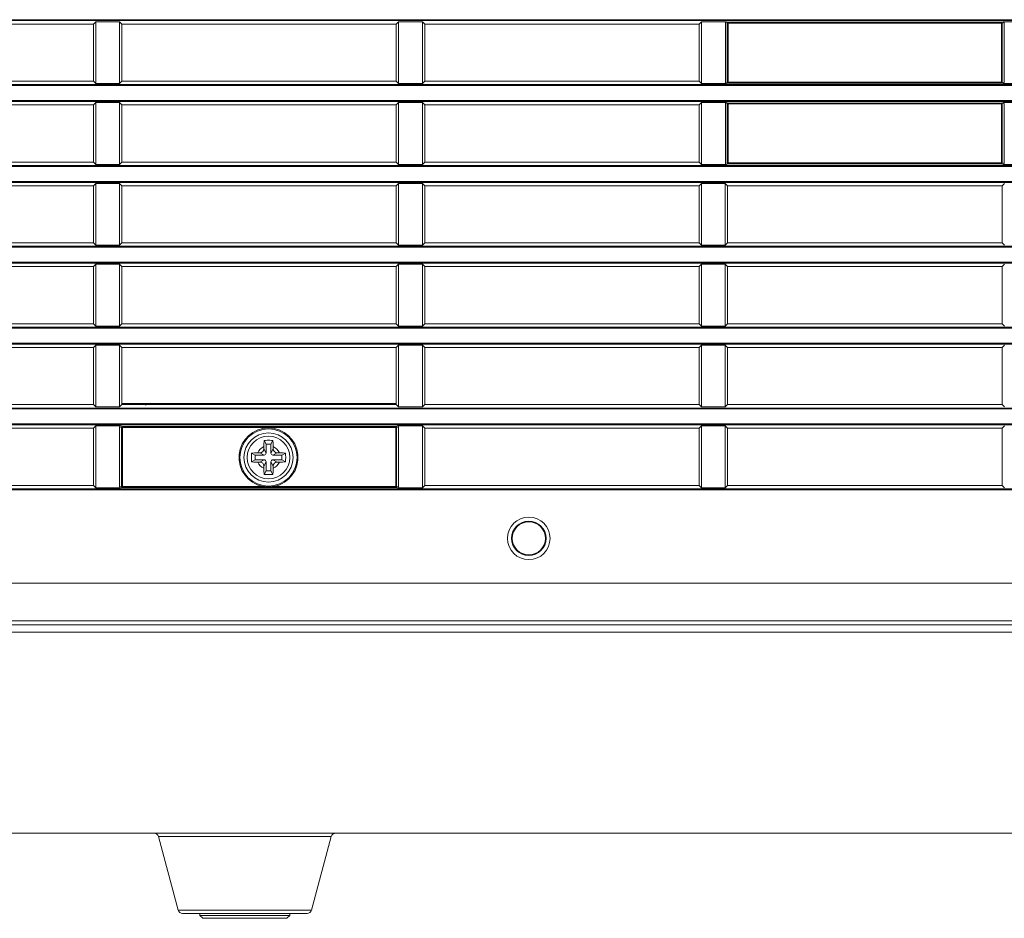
# Model space of a CAD drawing. Header units: millimetres. Extents: x 3925 to 5043, y -86 to 778.
# Tile 98 of 113: x 4771 to 4823, y 264 to 311. Entities that reach past the tile are written whole.
import ezdxf

# ---------------------------------------------------------------- set-up
doc = ezdxf.new("R2010")
doc.units = ezdxf.units.MM
doc.header["$LTSCALE"] = 46.255
for name, color, linetype in [('85-1A626G050DXF_CONTINUOUS_LINE', 7, 'CONTINUOUS'), ('H30-BOTTOM-CDXF_CONTINUOUS_LINE', 7, 'CONTINUOUS'), ('H30-LEFT-COVDXF_CONTINUOUS_LINE', 7, 'CONTINUOUS'), ('H30_CEILING_DXF_CONTINUOUS_LINE', 7, 'CONTINUOUS')]:
    doc.layers.add(name, color=color, linetype=linetype)

msp = doc.modelspace()

# ---------------------------------------------------------------- linework, layer by layer
at = {"layer": '85-1A626G050DXF_CONTINUOUS_LINE', "color": 7, "linetype": 'Continuous', "lineweight": 0}
for p, q in [((4783.5369, 288.802), (4783.4373, 289.0013)), ((4783.7869, 288.802), (4783.5369, 288.802)), ((4783.5369, 288.802), (4783.5369, 288.327)), ((4783.7869, 288.802), (4783.8866, 289.0013)), ((4783.7869, 288.327), (4783.7869, 288.802)), ((4782.9619, 288.227), (4782.7626, 288.3267)), ((4783.4369, 288.227), (4782.9619, 288.227)), ((4782.9619, 288.227), (4782.9619, 287.977)), ((4783.0891, 288.352), (4783.2119, 288.352)), ((4783.4369, 288.227), (4783.2119, 288.352)), ((4783.4119, 288.6749), (4783.4119, 288.552)), ((4783.5369, 288.327), (4783.4119, 288.552)), ((4783.7869, 288.327), (4783.9119, 288.552)), ((4783.8869, 288.227), (4784.1119, 288.352)), ((4784.3619, 288.227), (4783.8869, 288.227)), ((4783.9119, 288.6749), (4783.9119, 288.552)), ((4784.2347, 288.352), (4784.1119, 288.352)), ((4784.3619, 288.227), (4784.5612, 288.3267)), ((4784.3619, 287.977), (4784.3619, 288.227)), ((4782.9619, 287.977), (4782.7626, 287.8774)), ((4782.9619, 287.977), (4783.4369, 287.977)), ((4783.0891, 287.852), (4783.2119, 287.852)), ((4783.4369, 287.977), (4783.2119, 287.852)), ((4783.5369, 287.877), (4783.4119, 287.652)), ((4783.4119, 287.5292), (4783.4119, 287.652)), ((4783.5369, 287.877), (4783.5369, 287.402)), ((4783.7869, 287.877), (4783.9119, 287.652)), ((4783.7869, 287.402), (4783.7869, 287.877)), ((4783.8869, 287.977), (4784.3619, 287.977)), ((4783.8869, 287.977), (4784.1119, 287.852)), ((4783.9119, 287.5292), (4783.9119, 287.652)), ((4784.2347, 287.852), (4784.1119, 287.852)), ((4784.3619, 287.977), (4784.5612, 287.8774)), ((4783.5369, 287.402), (4783.4373, 287.2028)), ((4783.5369, 287.402), (4783.7869, 287.402)), ((4783.7869, 287.402), (4783.8866, 287.2028))]:
    msp.add_line(p, q, dxfattribs=at)
for points in [[(4783.4119, 288.6749), (4783.4127, 288.7352), (4783.4146, 288.787), (4783.4173, 288.8317), (4783.4204, 288.8709), (4783.4239, 288.9063), (4783.4278, 288.9392), (4783.4323, 288.9708), (4783.4373, 289.0013)], [(4783.4373, 289.0013), (4783.5115, 289.0054), (4783.5864, 289.0078), (4783.6619, 289.0086)], [(4783.6619, 289.0086), (4783.7374, 289.0078), (4783.8124, 289.0054), (4783.8866, 289.0013)], [(4783.8866, 289.0013), (4783.8916, 288.9705), (4783.8961, 288.9386), (4783.9, 288.9054), (4783.9035, 288.8699), (4783.9067, 288.8306), (4783.9093, 288.7861), (4783.9112, 288.7346), (4783.9119, 288.6749)], [(4782.7626, 287.8774), (4782.759, 287.9413), (4782.7567, 288.0055), (4782.7555, 288.0698), (4782.7555, 288.1342), (4782.7567, 288.1986), (4782.759, 288.2628), (4782.7626, 288.3267)], [(4782.7626, 288.3267), (4782.8355, 288.3375), (4782.9153, 288.3454), (4783.0005, 288.3504), (4783.0891, 288.352)], [(4784.2347, 288.352), (4784.3059, 288.351), (4784.3751, 288.3478), (4784.4412, 288.3426), (4784.5035, 288.3355), (4784.5612, 288.3267)], [(4784.5612, 288.3267), (4784.5648, 288.2628), (4784.5672, 288.1986), (4784.5684, 288.1342), (4784.5684, 288.0698), (4784.5672, 288.0055), (4784.5648, 287.9413), (4784.5612, 287.8774)], [(4783.0891, 287.852), (4783.018, 287.8531), (4782.9488, 287.8563), (4782.8826, 287.8615), (4782.8204, 287.8685), (4782.7626, 287.8774)], [(4784.5612, 287.8774), (4784.4883, 287.8666), (4784.4086, 287.8586), (4784.3233, 287.8537), (4784.2347, 287.852)], [(4783.4373, 287.2028), (4783.4323, 287.2336), (4783.4278, 287.2655), (4783.4238, 287.2987), (4783.4203, 287.3342), (4783.4172, 287.3735), (4783.4146, 287.418), (4783.4127, 287.4695), (4783.4119, 287.5292)], [(4783.6619, 287.1955), (4783.5864, 287.1963), (4783.5115, 287.1987), (4783.4373, 287.2028)], [(4783.8866, 287.2028), (4783.8124, 287.1987), (4783.7374, 287.1963), (4783.6619, 287.1955)], [(4783.9119, 287.5292), (4783.9112, 287.4689), (4783.9092, 287.4171), (4783.9066, 287.3724), (4783.9035, 287.3332), (4783.8999, 287.2978), (4783.896, 287.2649), (4783.8915, 287.2333), (4783.8866, 287.2028)]]:
    msp.add_lwpolyline(points, dxfattribs=at)
msp.add_circle((4783.6619, 288.102), 1.125, dxfattribs=at)
for centre, radius, start, end in [((4783.6619, 288.102), 0.625, 113.57818, 156.42182), ((4783.2119, 288.552), 0.2, 270, 0), ((4783.4369, 288.327), 0.1, 270, 0), ((4783.8869, 288.327), 0.1, 180, 270), ((4783.6619, 288.102), 0.625, 23.57818, 66.42182), ((4784.1119, 288.552), 0.2, 180, 270), ((4783.6619, 288.102), 0.625, 203.57818, 246.42182), ((4783.2119, 287.652), 0.2, 0, 90), ((4783.4369, 287.877), 0.1, 0, 90), ((4783.8869, 287.877), 0.1, 90, 180), ((4783.6619, 288.102), 0.625, 293.57818, 336.42182), ((4784.1119, 287.652), 0.2, 90, 180)]:
    msp.add_arc(centre, radius, start, end, dxfattribs=at)
at = {"layer": 'H30-BOTTOM-CDXF_CONTINUOUS_LINE', "color": 7, "linetype": 'Continuous', "lineweight": 0}
for p, q in [((4835.4119, 278.8807), (4687.4119, 278.8807)), ((4700.6619, 268.267), (4829.2452, 268.267)), ((4786.9792, 268.0817), (4777.8446, 268.0817)), ((4777.8446, 268.0817), (4778.8841, 264.2023)), ((4786.9792, 268.0817), (4785.9397, 264.2023)), ((4785.9397, 264.2023), (4778.8841, 264.2023)), ((4785.6983, 264.017), (4779.1256, 264.017))]:
    msp.add_line(p, q, dxfattribs=at)
for centre, radius, start, end in [((4790.1619, 304.767), 19, 226.73732, 227.00105), ((4777.6031, 268.017), 0.25, 15, 90), ((4787.2207, 268.017), 0.25, 90, 165), ((4779.1256, 264.267), 0.25, 195, 270), ((4785.6983, 264.267), 0.25, 270, 345)]:
    msp.add_arc(centre, radius, start, end, dxfattribs=at)
at = {"layer": 'H30-LEFT-COVDXF_CONTINUOUS_LINE', "color": 7, "linetype": 'Continuous', "lineweight": 0}
for p, q in [((4687.4119, 311.2205), (4835.4119, 311.2205)), ((4687.4119, 311.1708), (4835.4119, 311.1708)), ((4774.5347, 311.1148), (4774.4119, 310.992)), ((4774.5347, 311.1148), (4775.7891, 311.1148)), ((4774.5347, 307.8493), (4774.5347, 311.1148)), ((4775.9119, 310.992), (4775.7891, 311.1148)), ((4775.7891, 311.1148), (4775.7891, 307.8493)), ((4790.5347, 311.1148), (4790.4119, 310.992)), ((4790.5347, 311.1148), (4791.7891, 311.1148)), ((4790.5347, 307.8493), (4790.5347, 311.1148)), ((4791.9119, 310.992), (4791.7891, 311.1148)), ((4791.7891, 311.1148), (4791.7891, 307.8493)), ((4806.5347, 311.1148), (4806.4119, 310.992)), ((4806.5347, 311.1148), (4807.8477, 311.1148)), ((4806.5347, 307.8493), (4806.5347, 311.1148)), ((4807.7953, 311.067), (4807.8985, 311.0399)), ((4807.7953, 311.067), (4807.7953, 307.897)), ((4807.8477, 311.1148), (4807.9438, 311.0895)), ((4807.9438, 311.0895), (4807.9382, 311.0888)), ((4822.3801, 311.0895), (4807.9438, 311.0895)), ((4807.9438, 307.8746), (4807.9438, 311.0895)), ((4822.4762, 311.1148), (4822.3801, 311.0895)), ((4822.3801, 307.8746), (4822.3801, 311.0895)), ((4822.5285, 311.067), (4822.4254, 311.0399)), ((4822.4762, 311.1148), (4823.8477, 311.1148)), ((4822.5285, 307.897), (4822.5285, 311.067)), ((4774.4119, 310.992), (4759.9119, 310.992)), ((4774.4119, 310.992), (4774.4119, 307.972)), ((4790.4119, 310.992), (4775.9119, 310.992)), ((4775.9119, 307.972), (4775.9119, 310.992)), ((4790.4119, 310.992), (4790.4119, 307.972)), ((4806.4119, 310.992), (4791.9119, 310.992)), ((4791.9119, 307.972), (4791.9119, 310.992)), ((4806.4119, 310.992), (4806.4119, 307.972)), ((4807.8985, 311.0399), (4822.4254, 311.0399)), ((4807.8985, 311.0399), (4807.8985, 307.9242)), ((4822.4254, 307.9242), (4822.4254, 311.0399)), ((4759.9119, 307.972), (4774.4119, 307.972)), ((4774.4119, 307.972), (4774.5347, 307.8493)), ((4775.7891, 307.8493), (4775.9119, 307.972)), ((4775.9119, 307.972), (4790.4119, 307.972)), ((4790.4119, 307.972), (4790.5347, 307.8493)), ((4791.7891, 307.8493), (4791.9119, 307.972)), ((4791.9119, 307.972), (4806.4119, 307.972)), ((4806.4119, 307.972), (4806.5347, 307.8493)), ((4807.7953, 307.897), (4807.8985, 307.9242)), ((4807.8985, 307.9242), (4822.4254, 307.9242)), ((4822.5285, 307.897), (4822.4254, 307.9242)), ((4835.4119, 307.7933), (4687.4119, 307.7933)), ((4835.4119, 307.7436), (4687.4119, 307.7436)), ((4775.7891, 307.8493), (4774.5347, 307.8493)), ((4791.7891, 307.8493), (4790.5347, 307.8493)), ((4807.8477, 307.8493), (4806.5347, 307.8493)), ((4807.8477, 307.8493), (4807.9438, 307.8746)), ((4807.9438, 307.8746), (4822.3801, 307.8746)), ((4822.3801, 307.8746), (4822.3857, 307.8753)), ((4822.4762, 307.8493), (4822.3801, 307.8746)), ((4823.8477, 307.8493), (4822.4762, 307.8493)), ((4687.4119, 306.9505), (4835.4119, 306.9505)), ((4687.4119, 306.9008), (4835.4119, 306.9008)), ((4774.4119, 306.722), (4759.9119, 306.722)), ((4774.5347, 306.8448), (4774.4119, 306.722)), ((4774.4119, 306.722), (4774.4119, 303.702)), ((4774.5347, 306.8448), (4775.7891, 306.8448)), ((4774.5347, 303.5793), (4774.5347, 306.8448)), ((4775.9119, 306.722), (4775.7891, 306.8448)), ((4775.7891, 306.8448), (4775.7891, 303.5793)), ((4790.4119, 306.722), (4775.9119, 306.722)), ((4775.9119, 303.702), (4775.9119, 306.722)), ((4790.5347, 306.8448), (4790.4119, 306.722)), ((4790.4119, 306.722), (4790.4119, 303.702)), ((4790.5347, 306.8448), (4791.7891, 306.8448)), ((4790.5347, 303.5793), (4790.5347, 306.8448)), ((4791.9119, 306.722), (4791.7891, 306.8448)), ((4791.7891, 306.8448), (4791.7891, 303.5793)), ((4806.4119, 306.722), (4791.9119, 306.722)), ((4791.9119, 303.702), (4791.9119, 306.722)), ((4806.5347, 306.8448), (4806.4119, 306.722)), ((4806.4119, 306.722), (4806.4119, 303.702)), ((4806.5347, 306.8448), (4807.8477, 306.8448)), ((4806.5347, 303.5793), (4806.5347, 306.8448)), ((4807.7953, 306.797), (4807.8985, 306.7699)), ((4807.7953, 306.797), (4807.7953, 303.627)), ((4807.8477, 306.8448), (4807.9438, 306.8195)), ((4807.8985, 306.7699), (4822.4254, 306.7699)), ((4807.8985, 306.7699), (4807.8985, 303.6542)), ((4807.9438, 306.8195), (4807.9382, 306.8188)), ((4822.3801, 306.8195), (4807.9438, 306.8195)), ((4807.9438, 303.6046), (4807.9438, 306.8195)), ((4822.4762, 306.8448), (4822.3801, 306.8195)), ((4822.3801, 303.6046), (4822.3801, 306.8195)), ((4822.5285, 306.797), (4822.4254, 306.7699)), ((4822.4254, 303.6542), (4822.4254, 306.7699)), ((4822.4762, 306.8448), (4823.8477, 306.8448)), ((4822.5285, 303.627), (4822.5285, 306.797)), ((4835.4119, 303.5233), (4687.4119, 303.5233)), ((4835.4119, 303.4736), (4687.4119, 303.4736)), ((4759.9119, 303.702), (4774.4119, 303.702)), ((4774.4119, 303.702), (4774.5347, 303.5793)), ((4775.7891, 303.5793), (4774.5347, 303.5793)), ((4775.7891, 303.5793), (4775.9119, 303.702)), ((4775.9119, 303.702), (4790.4119, 303.702)), ((4790.4119, 303.702), (4790.5347, 303.5793)), ((4791.7891, 303.5793), (4790.5347, 303.5793)), ((4791.7891, 303.5793), (4791.9119, 303.702)), ((4791.9119, 303.702), (4806.4119, 303.702)), ((4806.4119, 303.702), (4806.5347, 303.5793)), ((4807.8477, 303.5793), (4806.5347, 303.5793)), ((4807.7953, 303.627), (4807.8985, 303.6542)), ((4807.8477, 303.5793), (4807.9438, 303.6046)), ((4807.8985, 303.6542), (4822.4254, 303.6542)), ((4807.9438, 303.6046), (4822.3801, 303.6046)), ((4822.3801, 303.6046), (4822.3857, 303.6053)), ((4822.4762, 303.5793), (4822.3801, 303.6046)), ((4822.5285, 303.627), (4822.4254, 303.6542)), ((4823.8477, 303.5793), (4822.4762, 303.5793)), ((4687.4119, 302.6805), (4835.4119, 302.6805)), ((4687.4119, 302.6308), (4835.4119, 302.6308)), ((4774.4119, 302.452), (4759.9119, 302.452)), ((4774.5347, 302.5748), (4774.4119, 302.452)), ((4774.4119, 302.452), (4774.4119, 299.432)), ((4774.5347, 302.5748), (4775.7891, 302.5748)), ((4774.5347, 299.3093), (4774.5347, 302.5748)), ((4775.9119, 302.452), (4775.7891, 302.5748)), ((4775.7891, 302.5748), (4775.7891, 299.3093)), ((4790.4119, 302.452), (4775.9119, 302.452)), ((4775.9119, 299.432), (4775.9119, 302.452)), ((4790.5347, 302.5748), (4790.4119, 302.452)), ((4790.4119, 302.452), (4790.4119, 299.432)), ((4790.5347, 302.5748), (4791.7891, 302.5748)), ((4790.5347, 299.3093), (4790.5347, 302.5748)), ((4791.9119, 302.452), (4791.7891, 302.5748)), ((4791.7891, 302.5748), (4791.7891, 299.3093)), ((4806.4119, 302.452), (4791.9119, 302.452)), ((4791.9119, 299.432), (4791.9119, 302.452)), ((4806.5347, 302.5748), (4806.4119, 302.452)), ((4806.4119, 302.452), (4806.4119, 299.432)), ((4806.5347, 302.5748), (4807.7891, 302.5748)), ((4806.5347, 299.3093), (4806.5347, 302.5748)), ((4807.9119, 302.452), (4807.7891, 302.5748)), ((4807.7891, 302.5748), (4807.7891, 299.3093)), ((4822.4119, 302.452), (4807.9119, 302.452)), ((4807.9119, 299.432), (4807.9119, 302.452)), ((4822.5347, 302.5748), (4822.4119, 302.452)), ((4822.4119, 302.452), (4822.4119, 299.432)), ((4835.4119, 299.2533), (4687.4119, 299.2533)), ((4835.4119, 299.2036), (4687.4119, 299.2036)), ((4759.9119, 299.432), (4774.4119, 299.432)), ((4774.4119, 299.432), (4774.5347, 299.3093)), ((4775.7891, 299.3093), (4774.5347, 299.3093)), ((4775.7891, 299.3093), (4775.9119, 299.432)), ((4775.9119, 299.432), (4790.4119, 299.432)), ((4790.4119, 299.432), (4790.5347, 299.3093)), ((4791.7891, 299.3093), (4790.5347, 299.3093)), ((4791.7891, 299.3093), (4791.9119, 299.432)), ((4791.9119, 299.432), (4806.4119, 299.432)), ((4806.4119, 299.432), (4806.5347, 299.3093)), ((4807.7891, 299.3093), (4806.5347, 299.3093)), ((4807.7891, 299.3093), (4807.9119, 299.432)), ((4807.9119, 299.432), (4822.4119, 299.432)), ((4822.4119, 299.432), (4822.5347, 299.3093)), ((4687.4119, 298.4105), (4835.4119, 298.4105)), ((4687.4119, 298.3608), (4835.4119, 298.3608)), ((4774.4119, 298.182), (4759.9119, 298.182)), ((4774.5347, 298.3048), (4774.4119, 298.182)), ((4774.4119, 298.182), (4774.4119, 295.162)), ((4774.5347, 298.3048), (4775.7891, 298.3048)), ((4774.5347, 295.0393), (4774.5347, 298.3048)), ((4775.9119, 298.182), (4775.7891, 298.3048)), ((4775.7891, 298.3048), (4775.7891, 295.0393)), ((4790.4119, 298.182), (4775.9119, 298.182)), ((4775.9119, 295.162), (4775.9119, 298.182)), ((4790.5347, 298.3048), (4790.4119, 298.182)), ((4790.4119, 298.182), (4790.4119, 295.162)), ((4790.5347, 298.3048), (4791.7891, 298.3048)), ((4790.5347, 295.0393), (4790.5347, 298.3048)), ((4791.9119, 298.182), (4791.7891, 298.3048)), ((4791.7891, 298.3048), (4791.7891, 295.0393)), ((4806.4119, 298.182), (4791.9119, 298.182)), ((4791.9119, 295.162), (4791.9119, 298.182)), ((4806.5347, 298.3048), (4806.4119, 298.182)), ((4806.4119, 298.182), (4806.4119, 295.162)), ((4806.5347, 298.3048), (4807.7891, 298.3048)), ((4806.5347, 295.0393), (4806.5347, 298.3048)), ((4807.9119, 298.182), (4807.7891, 298.3048)), ((4807.7891, 298.3048), (4807.7891, 295.0393)), ((4822.4119, 298.182), (4807.9119, 298.182)), ((4807.9119, 295.162), (4807.9119, 298.182)), ((4822.5347, 298.3048), (4822.4119, 298.182)), ((4822.4119, 298.182), (4822.4119, 295.162)), ((4835.4119, 294.9833), (4687.4119, 294.9833)), ((4835.4119, 294.9336), (4687.4119, 294.9336)), ((4759.9119, 295.162), (4774.4119, 295.162)), ((4774.4119, 295.162), (4774.5347, 295.0393)), ((4775.7891, 295.0393), (4774.5347, 295.0393)), ((4775.7891, 295.0393), (4775.9119, 295.162)), ((4775.9119, 295.162), (4790.4119, 295.162)), ((4790.4119, 295.162), (4790.5347, 295.0393)), ((4791.7891, 295.0393), (4790.5347, 295.0393)), ((4791.7891, 295.0393), (4791.9119, 295.162)), ((4791.9119, 295.162), (4806.4119, 295.162)), ((4806.4119, 295.162), (4806.5347, 295.0393)), ((4807.7891, 295.0393), (4806.5347, 295.0393)), ((4807.7891, 295.0393), (4807.9119, 295.162)), ((4807.9119, 295.162), (4822.4119, 295.162)), ((4822.4119, 295.162), (4822.5347, 295.0393)), ((4687.4119, 294.1405), (4835.4119, 294.1405)), ((4687.4119, 294.0908), (4835.4119, 294.0908)), ((4774.4119, 293.912), (4759.9119, 293.912)), ((4774.5347, 294.0348), (4774.4119, 293.912)), ((4774.4119, 293.912), (4774.4119, 290.892)), ((4774.5347, 294.0348), (4775.7891, 294.0348)), ((4774.5347, 290.7693), (4774.5347, 294.0348)), ((4775.9119, 293.912), (4775.7891, 294.0348)), ((4775.7891, 294.0348), (4775.7891, 290.7693)), ((4790.4119, 293.912), (4775.9119, 293.912)), ((4775.9119, 290.892), (4775.9119, 293.912)), ((4790.5347, 294.0348), (4790.4119, 293.912)), ((4790.4119, 293.912), (4790.4119, 290.892)), ((4790.5347, 294.0348), (4791.7891, 294.0348)), ((4790.5347, 290.7693), (4790.5347, 294.0348)), ((4791.9119, 293.912), (4791.7891, 294.0348)), ((4791.7891, 294.0348), (4791.7891, 290.7693)), ((4806.4119, 293.912), (4791.9119, 293.912)), ((4791.9119, 290.892), (4791.9119, 293.912)), ((4806.5347, 294.0348), (4806.4119, 293.912)), ((4806.4119, 293.912), (4806.4119, 290.892)), ((4806.5347, 294.0348), (4807.7891, 294.0348)), ((4806.5347, 290.7693), (4806.5347, 294.0348)), ((4807.9119, 293.912), (4807.7891, 294.0348)), ((4807.7891, 294.0348), (4807.7891, 290.7693)), ((4822.4119, 293.912), (4807.9119, 293.912)), ((4807.9119, 290.892), (4807.9119, 293.912)), ((4822.5347, 294.0348), (4822.4119, 293.912)), ((4822.4119, 293.912), (4822.4119, 290.892)), ((4759.9119, 290.892), (4774.4119, 290.892)), ((4774.4119, 290.892), (4774.5347, 290.7693)), ((4775.7891, 290.7693), (4774.5347, 290.7693)), ((4775.9119, 290.892), (4775.7891, 290.7693)), ((4790.4119, 290.952), (4775.9119, 290.952)), ((4775.9119, 290.892), (4790.4119, 290.892)), ((4790.4119, 290.892), (4790.5347, 290.7693)), ((4791.7891, 290.7693), (4790.5347, 290.7693)), ((4791.7891, 290.7693), (4791.9119, 290.892)), ((4791.9119, 290.892), (4806.4119, 290.892)), ((4806.4119, 290.892), (4806.5347, 290.7693)), ((4807.7891, 290.7693), (4806.5347, 290.7693)), ((4807.7891, 290.7693), (4807.9119, 290.892)), ((4807.9119, 290.892), (4822.4119, 290.892)), ((4822.4119, 290.892), (4822.5347, 290.7693)), ((4835.4119, 290.7133), (4687.4119, 290.7133)), ((4835.4119, 290.6636), (4687.4119, 290.6636)), ((4687.4119, 289.8705), (4835.4119, 289.8705)), ((4687.4119, 289.8208), (4835.4119, 289.8208)), ((4774.5347, 289.7648), (4774.4119, 289.642)), ((4774.5347, 289.7648), (4775.8477, 289.7648)), ((4774.5347, 286.4993), (4774.5347, 289.7648)), ((4775.8477, 289.7648), (4775.9438, 289.7395)), ((4775.9438, 289.7395), (4775.9382, 289.7388)), ((4790.3801, 289.7395), (4775.9438, 289.7395)), ((4775.9438, 286.5246), (4775.9438, 289.7395)), ((4790.4762, 289.7648), (4790.3801, 289.7395)), ((4790.3801, 286.5246), (4790.3801, 289.7395)), ((4790.4762, 289.7648), (4791.7891, 289.7648)), ((4791.9119, 289.642), (4791.7891, 289.7648)), ((4791.7891, 289.7648), (4791.7891, 286.4993)), ((4806.5347, 289.7648), (4806.4119, 289.642)), ((4806.5347, 289.7648), (4807.7891, 289.7648)), ((4806.5347, 286.4993), (4806.5347, 289.7648)), ((4807.9119, 289.642), (4807.7891, 289.7648)), ((4807.7891, 289.7648), (4807.7891, 286.4993)), ((4822.5347, 289.7648), (4822.4119, 289.642)), ((4774.4119, 289.642), (4759.9119, 289.642)), ((4774.4119, 289.642), (4774.4119, 286.622)), ((4775.7953, 289.717), (4775.8985, 289.6899)), ((4775.7953, 289.717), (4775.7953, 286.547)), ((4775.8985, 289.6899), (4790.4254, 289.6899)), ((4775.8985, 289.6899), (4775.8985, 286.5742)), ((4790.5285, 289.717), (4790.4254, 289.6899)), ((4790.4254, 286.5742), (4790.4254, 289.6899)), ((4790.5285, 286.547), (4790.5285, 289.717)), ((4806.4119, 289.642), (4791.9119, 289.642)), ((4791.9119, 286.622), (4791.9119, 289.642)), ((4806.4119, 289.642), (4806.4119, 286.622)), ((4822.4119, 289.642), (4807.9119, 289.642)), ((4807.9119, 286.622), (4807.9119, 289.642)), ((4822.4119, 289.642), (4822.4119, 286.622)), ((4759.9119, 286.622), (4774.4119, 286.622)), ((4774.4119, 286.622), (4774.5347, 286.4993)), ((4791.7891, 286.4993), (4791.9119, 286.622)), ((4791.9119, 286.622), (4806.4119, 286.622)), ((4806.4119, 286.622), (4806.5347, 286.4993)), ((4807.7891, 286.4993), (4807.9119, 286.622)), ((4807.9119, 286.622), (4822.4119, 286.622)), ((4822.4119, 286.622), (4822.5347, 286.4993)), ((4835.4119, 286.4433), (4687.4119, 286.4433)), ((4835.4119, 286.3936), (4687.4119, 286.3936)), ((4775.8477, 286.4993), (4774.5347, 286.4993)), ((4775.7953, 286.547), (4775.8985, 286.5742)), ((4775.8477, 286.4993), (4775.9438, 286.5246)), ((4783.346, 286.5742), (4775.8985, 286.5742)), ((4783.346, 286.5246), (4775.9438, 286.5246)), ((4783.346, 286.5742), (4783.346, 286.5246)), ((4783.6074, 286.5252), (4783.346, 286.5246)), ((4790.4254, 286.5742), (4783.9778, 286.5742)), ((4783.9778, 286.5742), (4783.9778, 286.5246)), ((4790.3801, 286.5246), (4783.9778, 286.5246)), ((4790.3801, 286.5246), (4790.3857, 286.5253)), ((4790.4762, 286.4993), (4790.3801, 286.5246)), ((4790.5285, 286.547), (4790.4254, 286.5742)), ((4791.7891, 286.4993), (4790.4762, 286.4993)), ((4807.7891, 286.4993), (4806.5347, 286.4993)), ((4835.4119, 281.4601), (4687.4119, 281.4601)), ((4835.4119, 279.475), (4687.4119, 279.475)), ((4674.5886, 279.267), (4848.2352, 279.267))]:
    msp.add_line(p, q, dxfattribs=at)
for points in [[(4807.9177, 311.079), (4807.9052, 311.0638), (4807.8985, 311.0399)], [(4807.9382, 311.0888), (4807.9217, 311.082), (4807.9177, 311.079)], [(4822.4254, 311.0399), (4822.4186, 311.064), (4822.4021, 311.082), (4822.3801, 311.0895)], [(4807.8985, 307.9242), (4807.9053, 307.9001), (4807.9218, 307.882), (4807.9438, 307.8746)], [(4822.4062, 307.8851), (4822.4187, 307.9003), (4822.4254, 307.9242)], [(4822.3857, 307.8753), (4822.4022, 307.8821), (4822.4062, 307.8851)], [(4807.9177, 306.809), (4807.9052, 306.7938), (4807.8985, 306.7699)], [(4807.9382, 306.8188), (4807.9217, 306.812), (4807.9177, 306.809)], [(4822.4254, 306.7699), (4822.4186, 306.794), (4822.4021, 306.812), (4822.3801, 306.8195)], [(4807.8985, 303.6542), (4807.9053, 303.6301), (4807.9218, 303.612), (4807.9438, 303.6046)], [(4822.3857, 303.6053), (4822.4022, 303.6121), (4822.4062, 303.6151)], [(4822.4062, 303.6151), (4822.4187, 303.6303), (4822.4254, 303.6542)], [(4775.9177, 289.729), (4775.9052, 289.7138), (4775.8985, 289.6899)], [(4775.9382, 289.7388), (4775.9217, 289.732), (4775.9177, 289.729)], [(4790.4254, 289.6899), (4790.4186, 289.714), (4790.4021, 289.732), (4790.3801, 289.7395)], [(4775.8985, 286.5742), (4775.9053, 286.5501), (4775.9218, 286.532), (4775.9438, 286.5246)], [(4783.9778, 286.5742), (4783.8587, 286.5645), (4783.7527, 286.5597), (4783.6599, 286.5584), (4783.5661, 286.5598), (4783.4614, 286.5647), (4783.3461, 286.5742)], [(4783.9778, 286.5246), (4783.7322, 286.5252), (4783.6074, 286.5252)], [(4790.3857, 286.5253), (4790.4022, 286.5321), (4790.4062, 286.5351)], [(4790.4062, 286.5351), (4790.4187, 286.5503), (4790.4254, 286.5742)]]:
    msp.add_lwpolyline(points, dxfattribs=at)
for centre, radius in [((4783.6619, 288.102), 1.5104), ((4783.6619, 288.102), 1.3), ((4797.4119, 283.832), 1.125), ((4797.4119, 283.832), 0.9105), ((4797.4119, 283.832), 0.875)]:
    msp.add_circle(centre, radius, dxfattribs=at)
msp.add_arc((4783.6619, 288.102), 1.5602, 281.68112, 258.31888, dxfattribs=at)
for centre, major_axis, start_param, end_param in [((4807.8505, 311.0644), (0.0537, -0.0141), 1.8551983, 3.3744676), ((4822.4733, 311.0644), (0.0537, 0.0141), -0.232875, 1.2863943), ((4807.8505, 307.8996), (0.0537, 0.0141), 2.9087177, 4.427987), ((4822.4733, 307.8996), (0.0537, -0.0141), -1.2863943, 0.232875), ((4807.8505, 306.7944), (0.0537, -0.0141), 1.8551983, 3.3744676), ((4822.4733, 306.7944), (0.0537, 0.0141), -0.232875, 1.2863943), ((4807.8505, 303.6296), (0.0537, 0.0141), 2.9087177, 4.427987), ((4822.4733, 303.6296), (0.0537, -0.0141), -1.2863943, 0.232875), ((4775.8505, 289.7144), (0.0537, -0.0141), 1.8551983, 3.3744676), ((4790.4733, 289.7144), (0.0537, 0.0141), -0.232875, 1.2863943), ((4775.8505, 286.5496), (0.0537, 0.0141), 2.9087177, 4.427987), ((4790.4733, 286.5496), (0.0537, -0.0141), -1.2863943, 0.232875)]:
    msp.add_ellipse(centre, major_axis=major_axis, ratio=0.9007478, start_param=start_param, end_param=end_param, dxfattribs=at)
at = {"layer": 'H30_CEILING_DXF_CONTINUOUS_LINE', "color": 7, "linetype": 'Continuous', "lineweight": 0}
for p, q in [((4780.0369, 264.017), (4780.0369, 263.917)), ((4784.7869, 263.917), (4780.0369, 263.917)), ((4780.1869, 263.767), (4780.0369, 263.917)), ((4784.6369, 263.767), (4780.187, 263.767)), ((4784.6369, 263.767), (4784.7869, 263.917)), ((4784.7869, 264.017), (4784.7869, 263.917))]:
    msp.add_line(p, q, dxfattribs=at)

doc.saveas('drawing.dxf')
